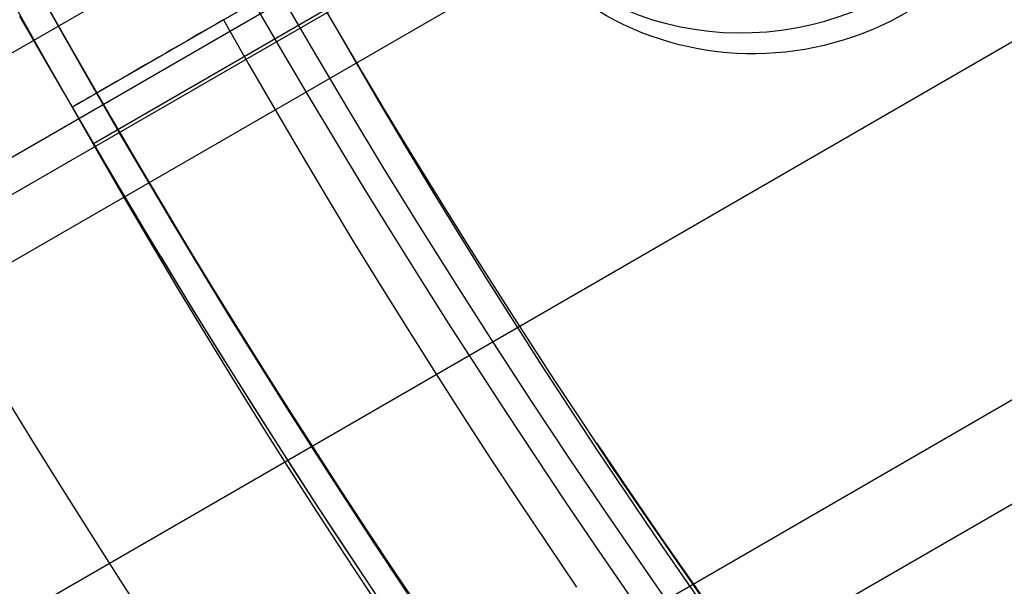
# Model space of a CAD drawing. Extents: x 16051 to 17254, y -2088 to -1046.
# Tile 11 of 62: x 16588 to 16597, y -1746 to -1741. Entities that reach past the tile are written whole.
import ezdxf

# ---------------------------------------------------------------- set-up
doc = ezdxf.new("R2010")
doc.units = 0
doc.layers.get('0').update_dxf_attribs({"linetype": 'CONTINUOUS'})
doc.layers.add('COLOR', color=7, linetype='CONTINUOUS')

msp = doc.modelspace()

# ---------------------------------------------------------------- linework, layer by layer
for p, q in [((16605.7104338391, -1736.094695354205, 63.8579170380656), (16082.53448333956, -2038.150471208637, 63.85791703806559)), ((16083.86420221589, -2040.453611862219, 63.48758380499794), (16607.24917178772, -1738.277158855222, 63.48758378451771)), ((16607.72766393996, -1738.897666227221, 63.06464031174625), (16084.25251285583, -2041.126185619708, 63.06464031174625)), ((16080.42814318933, -2034.50218305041, 65.07413726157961), (16591.79983293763, -1739.261600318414, 65.07413726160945)), ((16592.11351123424, -1739.977263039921, 64.65119377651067), (16080.81645381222, -2035.174756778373, 64.65119377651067)), ((16080.95424068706, -2035.413410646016, 66.39653443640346), (16592.24692152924, -1740.21844372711, 66.39653443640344)), ((16081.20476443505, -2035.847330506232, 64.2282502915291), (16592.6775109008, -1740.548402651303, 64.2282502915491)), ((16588.57373831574, -1741.889158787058, 89.37470231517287), (16590.56559674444, -1740.739158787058, 89.37470231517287)), ((16588.75529547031, -1742.201840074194, 68.94951318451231), (16590.74717895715, -1741.051825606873, 68.94951318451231)), ((16588.57373831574, -1741.889158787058, 48.00000292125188), (16588.57373831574, -1741.889158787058, 63.3477957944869)), ((16588.57373831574, -1741.889158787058, 69.03298785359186), (16588.57373831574, -1741.889158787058, 89.37470231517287))]:
    msp.add_line(p, q)
at = {"extrusion": (0.1124755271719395, -0.1948133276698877, 0.9743700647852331)}
msp.add_lwpolyline([(13495.18169053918, -9537.311666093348), (13495.18348333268, -9536.785727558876), (13495.18888227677, -9536.258301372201), (13495.19791801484, -9535.729420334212), (13495.21062091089, -9535.199117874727), (13495.22702103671, -9534.667428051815), (13495.24714815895, -9534.13438555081), (13495.2710317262, -9533.60002568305), (13495.29870085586, -9533.0643843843), (13495.33018432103, -9532.527498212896), (13495.36551053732, -9531.98940434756), (13495.40470754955, -9531.450140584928), (13495.44780301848, -9530.909745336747), (13495.49482420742, -9530.36825762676), (13495.54579796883, -9529.825717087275), (13495.60075073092, -9529.282163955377), (13495.65970848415, -9528.737639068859), (13495.7226967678, -9528.19218386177), (13495.78974065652, -9527.64584035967), (13495.8608647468, -9527.098651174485), (13495.93609314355, -9526.550659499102), (13496.01544944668, -9526.001909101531), (13496.09895673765, -9525.452444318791), (13496.18663756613, -9524.902310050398), (13496.27851393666, -9524.351551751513), (13496.37460729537, -9523.80021542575), (13496.47493851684, -9523.24834761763), (13496.57952789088, -9522.695995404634), (13496.68839510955, -9522.143206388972), (13496.80155925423, -9521.590028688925), (13496.91903878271, -9521.036510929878), (13497.04085151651, -9520.48270223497), (13497.16701462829, -9519.928652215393), (13497.29754462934, -9519.374410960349), (13497.4324573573, -9518.820029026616), (13497.57176796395, -9518.2655574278), (13497.71549090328, -9517.71104762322), (13497.86363991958, -9517.156551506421), (13498.01622803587, -9516.602121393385), (13498.17326754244, -9516.047810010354), (13498.3347699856, -9515.493670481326), (13498.5007461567, -9514.93975631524), (13498.67120608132, -9514.386121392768), (13498.84615900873, -9513.832819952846), (13499.0256134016, -9513.279906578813), (13499.20957692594, -9512.727436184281), (13499.39805644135, -9512.17546399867), (13499.59105799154, -9511.624045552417), (13499.78858679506, -9511.073236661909), (13499.99064723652, -9510.523093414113), (13500.19724285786, -9509.973672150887), (13500.40837635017, -9509.425029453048), (13500.62404954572, -9508.877222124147), (13500.8442634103, -9508.330307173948), (13501.06901803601, -9507.784341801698), (13501.29831263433, -9507.239383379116), (13501.53214552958, -9506.695489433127), (13501.77051415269, -9506.152717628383), (13502.01341503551, -9505.61112574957), (13502.26084380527, -9505.070771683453), (13502.51279517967, -9504.531713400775), (13502.76926296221, -9503.994008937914), (13503.03024003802, -9503.457716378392), (13503.29571837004, -9502.922893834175), (13503.56568899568, -9502.38959942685), (13503.8401420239, -9501.857891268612), (13504.11906663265, -9501.327827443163), (13504.40245106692, -9500.799465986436), (13504.690282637, -9500.272864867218), (13504.9825477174, -9499.748081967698), (13505.27923174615, -9499.225175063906), (13505.58031922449, -9498.70420180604), (13505.88579371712, -9498.185219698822), (13506.19563785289, -9497.6682860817), (13506.50983332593, -9497.15345810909), (13506.82836089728, -9496.640792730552), (13507.15120039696, -9496.130346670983), (13507.47833072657, -9495.622176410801), (13507.80972986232, -9495.11633816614), (13508.14537485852, -9494.612887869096), (13508.48524185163, -9494.111881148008), (13508.8293060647, -9493.6133733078), (13509.17754181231, -9493.117419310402), (13509.52992250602, -9492.624073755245), (13509.88642066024, -9492.133390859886), (13510.24700789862, -9491.64542444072), (13510.61165496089, -9491.160227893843), (13510.98033171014, -9490.677854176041), (13511.3530071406, -9490.198355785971), (13511.72964938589, -9489.721784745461), (13512.11022572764, -9489.248192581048), (13512.49470260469, -9488.777630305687), (13512.88304562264, -9488.310148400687), (13513.27521956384, -9487.845796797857), (13513.67118839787, -9487.384624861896), (13514.07091529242, -9486.926681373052), (13514.47436262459, -9486.472014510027), (13514.88149199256, -9486.020671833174), (13515.29226422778, -9485.572700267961), (13515.70663940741, -9485.12814608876), (13516.12457686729, -9484.687054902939), (13516.54603521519, -9484.249471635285), (13516.97097234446, -9483.815440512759), (13517.39934544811, -9483.385005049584), (13517.8311110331, -9482.958208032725), (13518.26622493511, -9482.535091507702), (13518.70464233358, -9482.115696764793), (13519.14631776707, -9481.700064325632), (13519.59120514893, -9481.288233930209), (13520.03925778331, -9480.880244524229), (13520.49042838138, -9480.476134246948), (13520.94466907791, -9480.075940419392), (13521.40193144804, -9479.679699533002), (13521.86216652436, -9479.287447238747), (13522.32532481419, -9478.899218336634), (13522.7913563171, -9478.515046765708), (13523.26021054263, -9478.134965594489), (13523.73183652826, -9477.75900701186), (13524.20618285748, -9477.38720231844), (13524.68319767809, -9477.019581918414), (13525.16282872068, -9476.656175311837), (13525.6450233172, -9476.297011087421), (13526.12972841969, -9475.942116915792), (13526.61689061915, -9475.59151954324), (13527.10645616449, -9475.245244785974), (13527.59837098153, -9474.903317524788), (13528.09258069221, -9474.565761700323), (13528.58903063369, -9474.232600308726), (13529.08766587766, -9473.90385539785)], dxfattribs=at)
at = {"extrusion": (0.1124755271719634, -0.1948133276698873, 0.9743700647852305)}
msp.add_lwpolyline([(13527.1957317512, -9473.903855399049), (13526.72031692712, -9474.238973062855), (13526.24715345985, -9474.57816434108), (13525.77629050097, -9474.921405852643), (13525.30777690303, -9475.268673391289), (13524.84166120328, -9475.61994193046), (13524.37799160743, -9475.975185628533), (13523.9168159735, -9476.334377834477), (13523.45818179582, -9476.697491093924), (13523.0021361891, -9477.064497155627), (13522.54872587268, -9477.435366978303), (13522.09799715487, -9477.810070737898), (13521.64999591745, -9478.18857783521), (13521.2047676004, -9478.570856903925), (13520.76235718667, -9478.956875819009), (13520.32280918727, -9479.346601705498), (13519.88616762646, -9479.740000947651), (13519.45247602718, -9480.137039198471), (13519.02177739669, -9480.537681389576), (13518.59411421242, -9480.941891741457), (13518.1695284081, -9481.349633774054), (13517.74806136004, -9481.760870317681), (13517.32975387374, -9482.175563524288), (13516.91464617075, -9482.593674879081), (13516.50277787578, -9483.015165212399), (13516.09418800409, -9483.439994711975), (13515.68891494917, -9483.868122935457), (13515.28699647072, -9484.299508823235), (13514.88846968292, -9484.734110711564), (13514.49337104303, -9485.171886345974), (13514.10173634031, -9485.612792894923), (13513.71360068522, -9486.05678696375), (13513.32899849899, -9486.503824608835), (13512.94796350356, -9486.95386135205), (13512.57052871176, -9487.406852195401), (13512.19672641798, -9487.86275163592), (13511.82658818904, -9488.321513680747), (13511.46014485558, -9488.783091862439), (13511.09742650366, -9489.247439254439), (13510.73846246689, -9489.714508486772), (13510.38328131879, -9490.184251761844), (13510.0319108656, -9490.656620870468), (13509.68437813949, -9491.131567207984), (13509.34070939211, -9491.609041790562), (13509.00093008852, -9492.08899527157), (13508.66506490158, -9492.571377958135), (13508.33313770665, -9493.05613982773), (13508.00517157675, -9493.543230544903), (13507.68118877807, -9494.032599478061), (13507.36121076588, -9494.524195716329), (13507.04525818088, -9495.017968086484), (13506.73335084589, -9495.51386516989), (13506.425507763, -9496.011835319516), (13506.12174711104, -9496.511826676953), (13505.82208624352, -9497.01378718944), (13505.52654168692, -9497.517664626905), (13505.23512913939, -9498.023406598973), (13504.94786346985, -9498.530960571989), (13504.66475871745, -9499.040273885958), (13504.38582809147, -9499.551293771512), (13504.11108397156, -9500.063967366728), (13503.84053790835, -9500.578241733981), (13503.57420062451, -9501.094063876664), (13503.31208201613, -9501.611380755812), (13503.05419115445, -9502.130139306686), (13502.80053628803, -9502.650286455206), (13502.55112484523, -9503.171769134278), (13502.30596343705, -9503.694534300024), (13502.06505786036, -9504.218528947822), (13501.82841310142, -9504.743700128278), (13501.59603333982, -9505.269994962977), (13501.36792195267, -9505.79736066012), (13501.14408151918, -9506.325744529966), (13500.92451382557, -9506.855094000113), (13500.70921987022, -9507.385356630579), (13500.49819986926, -9507.916480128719), (13500.29145326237, -9508.4484123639), (13500.08897871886, -9508.981101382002), (13499.89077414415, -9509.514495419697), (13499.69683668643, -9510.048542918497), (13499.50716274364, -9510.583192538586), (13499.32174797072, -9511.118393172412), (13499.14058728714, -9511.65409395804), (13498.96367488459, -9512.190244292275), (13498.79100423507, -9512.726793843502), (13498.62256809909, -9513.263692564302), (13498.45835853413, -9513.800890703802), (13498.29836690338, -9514.338338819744), (13498.1425838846, -9514.875987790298), (13497.99099947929, -9515.413788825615), (13497.84360302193, -9515.95169347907), (13497.70038318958, -9516.489653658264), (13497.56132801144, -9517.027621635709), (13497.42642487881, -9517.565550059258), (13497.29566055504, -9518.103391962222), (13497.16902118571, -9518.641100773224), (13497.046492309, -9519.178630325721), (13496.92805886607, -9519.71593486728), (13496.8137052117, -9520.252969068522), (13496.70341512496, -9520.78968803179), (13496.59717182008, -9521.326047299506), (13496.49495795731, -9521.86200286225), (13496.39675565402, -9522.397511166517), (13496.30254649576, -9522.932529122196), (13496.21231154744, -9523.467014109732), (13496.12603136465, -9524.000923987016), (13496.04368600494, -9524.534217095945), (13495.96525503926, -9525.06685226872), (13495.89071756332, -9525.598788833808), (13495.82005220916, -9526.129986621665), (13495.75323715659, -9526.660405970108), (13495.69025014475, -9527.190007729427), (13495.63106848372, -9527.718753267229), (13495.575669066, -9528.246604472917), (13495.52402837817, -9528.773523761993), (13495.47612251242, -9529.299474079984), (13495.43192717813, -9529.824418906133), (13495.39141771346, -9530.348322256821), (13495.35456909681, -9530.871148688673), (13495.3213559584, -9531.392863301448), (13495.29175259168, -9531.913431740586), (13495.26573296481, -9532.432820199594), (13495.24327073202, -9532.950995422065), (13495.22433924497, -9533.467924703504), (13495.20891156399, -9533.983575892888), (13495.19696046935, -9534.497917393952), (13495.18845847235, -9535.010918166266), (13495.18337782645, -9535.522547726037), (13495.18169053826, -9536.0327761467)], dxfattribs=at)
at = {"extrusion": (0.1124755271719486, -0.1948133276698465, 0.9743700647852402)}
msp.add_lwpolyline([(13532.64591988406, -9598.903855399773), (13532.13537028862, -9598.594887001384), (13531.62682447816, -9598.281222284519), (13531.12034287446, -9597.962880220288), (13530.61598570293, -9597.639880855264), (13530.11381297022, -9597.312245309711), (13529.61388444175, -9596.979995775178), (13529.11625961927, -9596.643155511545), (13528.62099771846, -9596.301748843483), (13528.12815764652, -9595.955801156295), (13527.63779797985, -9595.60533889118), (13527.14997694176, -9595.250389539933), (13526.66475238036, -9594.890981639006), (13526.1821817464, -9594.527144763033), (13525.70232207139, -9594.158909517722), (13525.22522994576, -9593.786307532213), (13524.7509614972, -9593.409371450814), (13524.27957236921, -9593.028134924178), (13523.81111769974, -9592.642632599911), (13523.34565210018, -9592.252900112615), (13522.88322963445, -9591.858974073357), (13522.4239037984, -9591.460892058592), (13521.9677274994, -9591.058692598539), (13521.51475303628, -9590.652415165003), (13521.06503207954, -9590.242100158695), (13520.6186156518, -9589.827788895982), (13520.17555410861, -9589.409523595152), (13519.73589711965, -9588.987347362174), (13519.29969365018, -9588.561304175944), (13518.86699194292, -9588.131438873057), (13518.43783950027, -9587.697797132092), (13518.01228306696, -9587.26042545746), (13517.59036861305, -9586.819371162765), (13517.17214131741, -9586.374682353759), (13516.75764555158, -9585.926407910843), (13516.3469248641, -9585.474597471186), (13515.94002196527, -9585.019301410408), (13515.53697871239, -9584.560570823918), (13515.13783609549, -9584.098457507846), (13514.74263422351, -9583.633013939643), (13514.351412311, -9583.164293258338), (13513.96420866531, -9582.69234924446), (13513.58106067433, -9582.217236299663), (13513.20200479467, -9581.739009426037), (13512.82707654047, -9581.257724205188), (13512.45631047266, -9580.773436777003), (13512.08974018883, -9580.286203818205), (13511.72739831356, -9579.796082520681), (13511.36931648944, -9579.303130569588), (13511.0155253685, -9578.807406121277), (13510.66605460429, -9578.308967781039), (13510.3209328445, -9577.807874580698), (13509.98018772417, -9577.304185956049), (13509.64384585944, -9576.797961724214), (13509.31193284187, -9576.289262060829), (13508.98447323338, -9575.778147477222), (13508.66149056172, -9575.264678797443), (13508.34300731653, -9574.748917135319), (13508.02904494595, -9574.230923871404), (13507.71962385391, -9573.71076062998), (13507.41476339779, -9573.188489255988), (13507.11448188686, -9572.664171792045), (13506.81879658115, -9572.13787045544), (13506.52772369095, -9571.60964761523), (13506.24127837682, -9571.079565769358), (13505.95947475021, -9570.547687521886), (13505.68232587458, -9570.014075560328), (13505.40984376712, -9569.47879263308), (13505.14203940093, -9568.941901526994), (13504.87892270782, -9568.40346504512), (13504.62050258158, -9567.863545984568), (13504.36678688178, -9567.32220711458), (13504.11778243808, -9566.77951115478), (13503.87349505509, -9566.235520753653), (13503.63392951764, -9565.690298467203), (13503.3990895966, -9565.143906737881), (13503.16897805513, -9564.596407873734), (13502.94359665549, -9564.047864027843), (13502.72294616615, -9563.498337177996), (13502.50702636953, -9562.94788910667), (13502.29583607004, -9562.396581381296), (13502.08937310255, -9561.844475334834), (13501.88763434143, -9561.291632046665), (13501.69061570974, -9560.738112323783), (13501.49831218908, -9560.183976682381), (13501.3107178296, -9559.629285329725), (13501.12782576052, -9559.074098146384), (13500.94962820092, -9558.518474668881), (13500.77611647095, -9557.96247407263), (13500.6072810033, -9557.406155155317), (13500.44311135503, -9556.84957632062), (13500.28359621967, -9556.292795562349), (13500.12872343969, -9555.735870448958), (13499.97848001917, -9555.178858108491), (13499.83285213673, -9554.621815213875), (13499.69182515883, -9554.064797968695), (13499.55538365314, -9553.50786209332), (13499.42351140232, -9552.95106281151), (13499.29619141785, -9552.394454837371), (13499.17340595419, -9551.838092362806), (13499.05513652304, -9551.282029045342), (13498.94136390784, -9550.726317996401), (13498.83206817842, -9550.171011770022), (13498.72722870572, -9549.616162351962), (13498.6268241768, -9549.06182114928), (13498.53083260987, -9548.508038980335), (13498.43923136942, -9547.954866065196), (13498.35199718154, -9547.402352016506), (13498.26910614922, -9546.850545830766), (13498.19053376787, -9546.299495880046), (13498.11625494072, -9545.749249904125), (13498.04624399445, -9545.199855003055), (13497.98047469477, -9544.651357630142), (13497.91892026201, -9544.103803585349), (13497.86155338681, -9543.557238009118), (13497.80834624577, -9543.011705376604), (13497.75927051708, -9542.467249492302), (13497.71429739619, -9541.923913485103), (13497.67339761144, -9541.381739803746), (13497.6365414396, -9540.840770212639), (13497.60369872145, -9540.301045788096), (13497.57483887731, -9539.762606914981), (13497.54993092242, -9539.225493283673), (13497.5289434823, -9538.689743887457), (13497.51184480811, -9538.155397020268), (13497.49860279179, -9537.622490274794), (13497.48918498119, -9537.09106054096), (13497.48355859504, -9536.56114400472), (13497.48169053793, -9536.032776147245)], dxfattribs=at)
at = {"extrusion": (0.1124755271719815, -0.194813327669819, 0.974370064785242)}
msp.add_lwpolyline([(13497.48169053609, -9537.311666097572), (13497.48344220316, -9537.823309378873), (13497.48871738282, -9538.336406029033), (13497.49754614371, -9538.850923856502), (13497.50995827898, -9539.366830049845), (13497.52598329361, -9539.88409117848), (13497.54565039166, -9540.402673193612), (13497.56898846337, -9540.922541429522), (13497.59602607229, -9541.443660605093), (13497.62679144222, -9541.965994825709), (13497.66131244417, -9542.489507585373), (13497.69961658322, -9543.01416176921), (13497.74173098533, -9543.539919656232), (13497.78768238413, -9544.066742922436), (13497.83749710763, -9544.594592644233), (13497.89120106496, -9545.123429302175), (13497.948819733, -9545.653212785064), (13498.01037814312, -9546.183902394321), (13498.07590086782, -9546.715456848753), (13498.14541200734, -9547.247834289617), (13498.21893517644, -9547.780992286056), (13498.29649349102, -9548.314887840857), (13498.37810955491, -9548.849477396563), (13498.46380544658, -9549.384716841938), (13498.55360270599, -9549.92056151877), (13498.64752232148, -9550.456966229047), (13498.74558471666, -9550.993885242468), (13498.84780973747, -9551.531272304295), (13498.95421663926, -9552.069080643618), (13499.06482407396, -9552.607262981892), (13499.17965007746, -9553.145771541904), (13499.29871205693, -9553.684558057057), (13499.42202677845, -9554.22357378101), (13499.54961035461, -9554.762769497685), (13499.68147823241, -9555.302095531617), (13499.81764518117, -9555.841501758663), (13499.95812528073, -9556.380937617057), (13500.10293190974, -9556.920352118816), (13500.25207773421, -9557.459693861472), (13500.40557469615, -9557.998911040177), (13500.56343400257, -9558.537951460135), (13500.72566611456, -9559.07676254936), (13500.89228073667, -9559.615291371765), (13501.06328680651, -9560.1534846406), (13501.23869248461, -9560.691288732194), (13501.41850514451, -9561.228649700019), (13501.60273136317, -9561.765513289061), (13501.79137691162, -9562.30182495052), (13501.98444674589, -9562.837529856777), (13502.18194499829, -9563.372572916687), (13502.38387496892, -9563.906898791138), (13502.59023911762, -9564.440451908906), (13502.80103905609, -9564.973176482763), (13503.01627554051, -9565.505016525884), (13503.23594846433, -9566.035915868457), (13503.46005685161, -9566.565818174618), (13503.68859885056, -9567.094666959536), (13503.92157172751, -9567.622405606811), (13504.15897186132, -9568.14897738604), (13504.40079473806, -9568.674325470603), (13504.64703494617, -9569.198392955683), (13504.89768617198, -9569.721122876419), (13505.15274119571, -9570.2424582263), (13505.41219188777, -9570.762341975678), (13505.67602920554, -9571.280717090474), (13505.94424319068, -9571.797526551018), (13506.21682296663, -9572.312713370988), (13506.49375673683, -9572.826220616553), (13506.77503178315, -9573.337991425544), (13507.06063446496, -9573.847969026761), (13507.35055021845, -9574.356096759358), (13507.64476355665, -9574.86231809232), (13507.94325806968, -9575.36657664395), (13508.2460164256, -9575.86881620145), (13508.55302037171, -9576.368980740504), (13508.86425073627, -9576.867014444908), (13509.17968743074, -9577.362861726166), (13509.49930945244, -9577.856467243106), (13509.8230948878, -9578.34777592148), (13510.1510209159, -9578.83673297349), (13510.48306381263, -9579.323283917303), (13510.81919895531, -9579.80737459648), (13511.15940082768, -9580.288951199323), (13511.50364302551, -9580.767960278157), (13511.85189826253, -9581.24434876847), (13512.20413837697, -9581.71806400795), (13512.56033433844, -9582.189053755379), (13512.92045625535, -9582.657266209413), (13513.2844733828, -9583.122650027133), (13513.65235413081, -9583.585154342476), (13514.02406607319, -9584.044728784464), (13514.39957595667, -9584.501323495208), (13514.77884971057, -9584.954889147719), (13515.1618524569, -9585.405376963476), (13515.54854852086, -9585.852738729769), (13515.93890144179, -9586.296926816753), (13516.33287398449, -9586.737894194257), (13516.73042815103, -9587.175594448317), (13517.13152519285, -9587.609981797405), (13517.53612562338, -9588.041011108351), (13517.9441892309, -9588.468637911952), (13518.35567509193, -9588.892818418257), (13518.77054158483, -9589.313509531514), (13519.18874640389, -9589.730668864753), (13519.61024657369, -9590.14425475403), (13520.0349984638, -9590.554226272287), (13520.46295780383, -9590.960543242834), (13520.8940796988, -9591.363166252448), (13521.32831864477, -9591.762056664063), (13521.76562854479, -9592.157176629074), (13522.20596272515, -9592.548489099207), (13522.64927395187, -9592.935957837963), (13523.09551444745, -9593.319547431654), (13523.54463590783, -9593.699223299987), (13523.99658951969, -9594.074951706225), (13524.45132597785, -9594.446699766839), (13524.9087955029, -9594.814435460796), (13525.3689478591, -9595.178127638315), (13525.83173237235, -9595.537746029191), (13526.29709794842, -9595.893261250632), (13526.76499309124, -9596.244644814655), (13527.23536592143, -9596.591869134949), (13527.70816419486, -9596.93490753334), (13528.1833353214, -9597.273734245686), (13528.66082638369, -9597.608324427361), (13529.14058415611, -9597.938654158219), (13529.62255512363, -9598.264700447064), (13530.10668550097, -9598.586441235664), (13530.59292125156, -9598.90385540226)], dxfattribs=at)
for points in [[(16590.56819518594, -1740.73765857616), (16590.78416941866, -1741.117546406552), (16591.00262861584, -1741.495869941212), (16591.22355881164, -1741.872620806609), (16591.44694604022, -1742.247790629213), (16591.67277633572, -1742.621371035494), (16591.90103573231, -1742.993353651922), (16592.13171026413, -1743.363730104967), (16592.36478596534, -1743.732492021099), (16592.60024887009, -1744.099631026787), (16592.83808501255, -1744.465138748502), (16593.07828042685, -1744.829006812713), (16593.32082114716, -1745.19122684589), (16593.56569320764, -1745.551790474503), (16593.81288264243, -1745.910689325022), (16594.06237548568, -1746.267915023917)], [(16588.12005946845, -1741.109301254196), (16588.34555813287, -1741.49993720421), (16588.57373831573, -1741.889158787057)], [(16589.87277642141, -1741.139158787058), (16590.09119537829, -1741.523346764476), (16590.31212742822, -1741.905952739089), (16590.53555844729, -1742.286968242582), (16590.76147431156, -1742.66638480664), (16590.98986089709, -1743.044193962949), (16591.22070407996, -1743.420387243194), (16591.45398973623, -1743.794956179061), (16591.68970374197, -1744.167892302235), (16591.92783197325, -1744.539187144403), (16592.16836030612, -1744.908832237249), (16592.41127461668, -1745.276819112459), (16592.65656078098, -1745.64313930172), (16592.90420467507, -1746.007784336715)], [(16588.57373831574, -1741.889158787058), (16588.79672400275, -1742.281379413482), (16589.02227532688, -1742.671984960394), (16589.2503778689, -1743.060966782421), (16589.48101720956, -1743.448316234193), (16589.71417892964, -1743.834024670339), (16589.94984860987, -1744.218083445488), (16590.18801183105, -1744.600483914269), (16590.42865417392, -1744.981217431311), (16590.67176121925, -1745.360275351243), (16590.9173185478, -1745.737649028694), (16591.16531174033, -1746.113329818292)]]:
    msp.add_lwpolyline(points)
at = {"extrusion": (0.1124755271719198, -0.1948133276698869, 0.9743700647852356)}
msp.add_lwpolyline([(13495.1816905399, -9536.032776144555), (13495.18343801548, -9536.552024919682), (13495.18870023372, -9537.072724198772), (13495.19750669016, -9537.59484242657), (13495.20988661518, -9538.118347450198), (13495.22586896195, -9538.643206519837), (13495.24548239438, -9539.169386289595), (13495.26875527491, -9539.696852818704), (13495.29571565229, -9540.225571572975), (13495.32639124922, -9540.755507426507), (13495.36080945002, -9541.286624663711), (13495.39899728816, -9541.818886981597), (13495.44098143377, -9542.352257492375), (13495.48678818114, -9542.886698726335), (13495.53644343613, -9543.42217263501), (13495.58997270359, -9543.958640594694), (13495.64740107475, -9544.496063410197), (13495.70875321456, -9545.03440131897), (13495.77405334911, -9545.573613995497), (13495.84332525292, -9546.113660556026), (13495.91659223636, -9546.654499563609), (13495.99387713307, -9547.196089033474), (13496.0752022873, -9547.738386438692), (13496.16058954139, -9548.281348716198), (13496.25006022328, -9548.82493227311), (13496.34363513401, -9549.369092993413), (13496.44133453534, -9549.913786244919), (13496.54317813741, -9550.458966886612), (13496.64918508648, -9551.004589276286), (13496.75937395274, -9551.550607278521), (13496.87376271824, -9552.096974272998), (13496.99236876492, -9552.643643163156), (13497.11520886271, -9553.190566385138), (13497.24229915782, -9553.737695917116), (13497.37365516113, -9554.284983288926), (13497.50929173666, -9554.832379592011), (13497.64922309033, -9555.379835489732), (13497.79346275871, -9555.927301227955), (13497.94202359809, -9556.474726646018), (13498.09491777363, -9557.022061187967), (13498.25215674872, -9557.569253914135), (13498.4137512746, -9558.116253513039), (13498.57971138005, -9558.66300831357), (13498.75004636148, -9559.20946629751), (13498.92476477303, -9559.75557511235), (13499.10387441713, -9560.301282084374), (13499.28738233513, -9560.846534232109), (13499.47529479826, -9561.391278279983), (13499.66761729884, -9561.935460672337), (13499.86435454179, -9562.47902758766), (13500.06551043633, -9563.021924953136), (13500.27108808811, -9563.56409845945), (13500.48108979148, -9564.10549357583), (13500.6955170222, -9564.646055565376), (13500.9143704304, -9565.18572950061), (13501.13764983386, -9565.724460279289), (13501.36535421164, -9566.262192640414), (13501.59748169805, -9566.7988711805), (13501.83402957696, -9567.334440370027), (13502.07499427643, -9567.868844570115), (13502.32037136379, -9568.402028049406), (13502.57015554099, -9568.933935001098), (13502.82434064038, -9569.464509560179), (13503.08291962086, -9569.993695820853), (13503.34588456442, -9570.521437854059), (13503.61322667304, -9571.047679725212), (13503.88493626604, -9571.572365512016), (13504.16100277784, -9572.095439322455), (13504.44141475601, -9572.61684531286), (13504.72615985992, -9573.136527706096), (13505.01522485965, -9573.654430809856), (13505.3085956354, -9574.170499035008), (13505.60625717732, -9574.684676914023), (13505.90819358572, -9575.196909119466), (13506.2143880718, -9575.707140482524), (13506.5248229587, -9576.21531601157), (13506.83947968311, -9576.721380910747), (13507.15833879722, -9577.22528059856), (13507.48137997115, -9577.726960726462), (13507.80858199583, -9578.226367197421), (13508.13992278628, -9578.723446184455), (13508.47537938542, -9579.218144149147), (13508.81492796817, -9579.71040786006), (13509.15854384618, -9580.20018441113), (13509.50620147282, -9580.687421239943), (13509.85787444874, -9581.172066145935), (13510.21353552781, -9581.65406730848), (13510.5731566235, -9582.133373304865), (13510.93670881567, -9582.609933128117), (13511.30416235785, -9583.083696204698), (13511.6754866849, -9583.554612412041), (13512.05065042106, -9584.022632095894), (13512.42962138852, -9584.48770608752), (13512.81236661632, -9584.949785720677), (13513.19885234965, -9585.408822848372), (13513.58904405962, -9585.86476985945), (13513.98290645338, -9586.317579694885), (13514.38040348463, -9586.767205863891), (13514.78149836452, -9587.213602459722), (13515.18615357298, -9587.656724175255), (13515.5943308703, -9588.09652631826), (13516.0059913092, -9588.5329648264), (13516.42109524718, -9588.965996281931), (13516.83960235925, -9589.3955779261), (13517.26147165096, -9589.821667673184), (13517.68666147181, -9590.244224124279), (13518.11512952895, -9590.66320658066), (13518.54683290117, -9591.07857505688), (13518.98172805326, -9591.490290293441), (13519.41977085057, -9591.898313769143), (13519.86091657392, -9592.302607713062), (13520.30511993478, -9592.70313511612), (13520.75233509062, -9593.099859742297), (13521.20251566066, -9593.492746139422), (13521.65561474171, -9593.881759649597), (13522.1115849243, -9594.26686641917), (13522.57037830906, -9594.648033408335), (13523.03194652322, -9595.025228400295), (13523.49624073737, -9595.39842000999), (13523.96321168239, -9595.767577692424), (13524.43280966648, -9596.13267175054), (13524.90498459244, -9596.493673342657), (13525.37968597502, -9596.85055448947), (13525.85686295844, -9597.203288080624), (13526.33646433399, -9597.551847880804), (13526.81843855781, -9597.896208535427), (13527.30273376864, -9598.236345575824), (13527.78929780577, -9598.57223542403), (13528.27807822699, -9598.903855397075)], dxfattribs=at)
at = {"extrusion": (0.1124755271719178, -0.194813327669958, 0.9743700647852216)}
msp.add_lwpolyline([(13526.43811428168, -9598.90385539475), (13525.97218354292, -9598.56653184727), (13525.50852413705, -9598.225272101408), (13525.0471829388, -9597.880099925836), (13524.58820651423, -9597.531039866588), (13524.13164110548, -9597.178117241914), (13523.67753261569, -9596.821358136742), (13523.22592659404, -9596.460789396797), (13522.77686822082, -9596.096438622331), (13522.33040229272, -9595.72833416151), (13521.8865732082, -9595.356505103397), (13521.44542495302, -9594.980981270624), (13521.00700108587, -9594.601793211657), (13520.57134472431, -9594.218972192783), (13520.13849853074, -9593.83255018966), (13519.70850469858, -9593.44255987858), (13519.2814049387, -9593.049034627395), (13518.85724046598, -9592.652008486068), (13518.43605198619, -9592.25151617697), (13518.01787968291, -9591.847593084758), (13517.60276320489, -9591.440275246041), (13517.19074165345, -9591.029599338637), (13516.78185357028, -9590.61560267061), (13516.3761369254, -9590.198323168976), (13515.97362910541, -9589.777799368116), (13515.574366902, -9589.3540703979), (13515.17838650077, -9588.92717597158), (13514.78572347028, -9588.49715637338), (13514.39641275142, -9588.06405244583), (13514.01048864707, -9587.627905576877), (13513.62798481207, -9587.18875768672), (13513.2489342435, -9586.746651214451), (13512.87336927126, -9586.301629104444), (13512.50132154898, -9585.853734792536), (13512.13282204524, -9585.40301219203), (13511.76790103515, -9584.949505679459), (13511.40658809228, -9584.4932600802), (13511.04891208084, -9584.0343206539), (13510.6949011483, -9583.57273307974), (13510.34458271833, -9583.10854344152), (13509.99798348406, -9582.641798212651), (13509.65512940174, -9582.172544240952), (13509.31604568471, -9581.700828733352), (13508.98075679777, -9581.22669924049), (13508.64928645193, -9580.750203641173), (13508.32165759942, -9580.271390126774), (13507.9978924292, -9579.790307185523), (13507.67801236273, -9579.30700358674), (13507.36203805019, -9578.82152836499), (13507.049989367, -9578.33393080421), (13506.74188541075, -9577.844260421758), (13506.43774449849, -9577.352566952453), (13506.13758416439, -9576.858900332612), (13505.84142115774, -9576.363310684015), (13505.54927144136, -9575.865848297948), (13505.26115019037, -9575.36656361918), (13504.97707179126, -9574.865507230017), (13504.69704984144, -9574.36272983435), (13504.42109714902, -9573.85828224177), (13504.14922573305, -9573.352215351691), (13503.88144682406, -9572.844580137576), (13503.61777086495, -9572.33542763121), (13503.35820751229, -9571.824808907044), (13503.10276563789, -9571.312775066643), (13502.85145333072, -9570.799377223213), (13502.60427789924, -9570.28466648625), (13502.36124587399, -9569.76869394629), (13502.12236301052, -9569.251510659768), (13501.88763429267, -9568.733167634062), (13501.65706393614, -9568.213715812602), (13501.43065539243, -9567.693206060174), (13501.20841135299, -9567.171689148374), (13500.99033375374, -9566.649215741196), (13500.77642377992, -9566.125836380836), (13500.56668187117, -9565.601601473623), (13500.36110772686, -9565.076561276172), (13500.15970031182, -9564.550765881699), (13499.96245786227, -9564.024265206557), (13499.76937789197, -9563.497108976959), (13499.58045719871, -9562.969346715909), (13499.39569187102, -9562.441027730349), (13499.21507729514, -9561.912201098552), (13499.03860816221, -9561.3829156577), (13498.86627847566, -9560.853219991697), (13498.69808155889, -9560.32316241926), (13498.53401006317, -9559.792790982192), (13498.37405597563, -9559.262153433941), (13498.21821062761, -9558.731297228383), (13498.06646470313, -9558.20026950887), (13497.91880824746, -9557.66911709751), (13497.77523067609, -9557.137886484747), (13497.63572078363, -9556.606623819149), (13497.50026675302, -9556.07537489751), (13497.36885616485, -9555.54418515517), (13497.24147600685, -9555.01309965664), (13497.1181126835, -9554.482163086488), (13496.99875202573, -9553.95141974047), (13496.88337930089, -9553.420913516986), (13496.77197922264, -9552.89068790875), (13496.6645359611, -9552.360785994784), (13496.56103315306, -9551.831250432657), (13496.46145391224, -9551.30212345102), (13496.3657808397, -9550.773446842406), (13496.2739960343, -9550.245261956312), (13496.18608110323, -9549.717609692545), (13496.10201717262, -9549.190530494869), (13496.02178489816, -9548.664064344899), (13495.94536447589, -9548.1382507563), (13495.87273565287, -9547.613128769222), (13495.80387773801, -9547.08873694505), (13495.73876961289, -9546.565113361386), (13495.6773897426, -9546.042295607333), (13495.6197161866, -9545.520320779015), (13495.56572660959, -9544.9992254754), (13495.51539829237, -9544.479045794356), (13495.46870814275, -9543.959817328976), (13495.42563270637, -9543.441575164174), (13495.38614817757, -9542.92435387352), (13495.35023041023, -9542.40818751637), (13495.31785492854, -9541.893109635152), (13495.28899693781, -9541.37915325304), (13495.26363133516, -9540.866350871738), (13495.24173272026, -9540.354734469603), (13495.2232754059, -9539.844335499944), (13495.20823342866, -9539.3351848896), (13495.19658055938, -9538.82731303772), (13495.18829031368, -9538.320749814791), (13495.18333596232, -9537.81552456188), (13495.18169054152, -9537.311666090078)], dxfattribs=at)
for centre, radius, start, end in [((16652.00356566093, -1705.267930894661, 89.37470231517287), 73.2424557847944, 30.0000000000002, 210.0000000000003), ((16652.00356566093, -1705.267930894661, 89.37470231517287), 73.2424557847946, 210.0000000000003, 30.00000000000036), ((16652.00356564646, -1705.267930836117, 88.63012703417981), 71.4445795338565, 210.0000000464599, 29.99999995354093), ((16652.00356566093, -1705.267930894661, 89.05580518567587), 71.21139006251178, 209.9999999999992, 29.99999999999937), ((16652.00356566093, -1705.267930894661, 245.6831232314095), 65.00000000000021, 209.9999999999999, 29.99999999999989), ((16652.00356566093, -1705.267930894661, 68.68735261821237), 73.24245578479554, 211.1713425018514, 311.592304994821), ((16652.00356566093, -1705.267930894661, 67.93735261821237), 70.94245578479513, 213.8367835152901, 313.7266063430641)]:
    msp.add_arc(centre, radius, start, end)
at = {"extrusion": (0, 0, -1)}
for centre, radius, start, end in [((-16652.00356566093, -1705.267930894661, -89.37470231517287), 70.94245578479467, 149.9999999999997, 329.9999999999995), ((-16652.00356566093, -1705.267930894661, -46.50000292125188), 70.94245578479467, 149.9999999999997, 329.9999999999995), ((-16652.00356566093, -1705.267930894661, -259.6250029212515), 65.00000000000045, 150.0000000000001, 329.9999999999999)]:
    msp.add_arc(centre, radius, start, end, dxfattribs=at)
at = {"extrusion": (0.1124755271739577, -0.1948133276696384, 0.97437006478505)}
msp.add_arc((13501.79775064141, -9536.961868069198, 2269.008559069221), 2.599999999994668, 89.99999999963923, 269.9999999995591, dxfattribs=at)
at = {"extrusion": (-0.1124755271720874, 0.1948133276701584, -0.9743700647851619)}
msp.add_arc((-13501.79775072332, -9536.961867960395, -2269.934260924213), 2.600000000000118, 269.9999999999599, 90.00000000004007, dxfattribs=at)
at = {"extrusion": (0.06896082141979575, -0.1194436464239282, 0.990443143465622)}
msp.add_arc((13501.80015250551, -9700.133795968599, 1415.756548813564), 2.599641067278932, 202.9361419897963, 269.9470596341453, dxfattribs=at)
at = {"extrusion": (-0.50000000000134, 0.8660254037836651, -1.670372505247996e-12)}
msp.add_arc((-13496.68169045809, 48.00000283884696, -9802.80713126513), 1.499999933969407, 269.9999974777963, 2.522183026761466e-06, dxfattribs=at)
at = {"layer": 'COLOR', "extrusion": (0, 0, -1)}
for centre, radius, start, end in [((-16652.00357279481, -1705.267947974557, 10.54089386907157), 152.392098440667, 333.3815781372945, 153.3815781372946), ((-16652.00357279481, -1705.267947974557, -18.68835025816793), 83.81579491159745, 333.3815781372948, 153.3815781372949), ((-16652.00357279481, -1705.267947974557, 10.54089386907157), 152.3920984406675, 153.3815781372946, 333.3815781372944), ((-16652.00357279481, -1705.267947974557, -43.50000292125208), 75.0000000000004, 243.3815781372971, 63.38157813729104), ((-16652.00357279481, -1705.267947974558, -32.97295255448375), 74.99999999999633, 243.3815781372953, 63.38157813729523), ((-16652.00357279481, -1705.267947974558, -33.39918206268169), 72.99999999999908, 243.3815781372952, 63.38157813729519), ((-16652.0035727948, -1705.267947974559, -43.50000292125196), 73.00000000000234, 243.3815781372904, 63.38157813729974), ((-16652.0035727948, -1705.267947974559, -43.50000292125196), 73.00000000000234, 243.3815781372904, 63.38157813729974), ((-16652.00357279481, -1705.267947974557, -18.68835025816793), 83.81579491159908, 153.3815781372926, 333.3815781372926), ((-16652.00357279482, -1705.26794797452, -22.44590218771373), 75.00000000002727, 243.3815781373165, 333.3815781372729), ((-16652.00357279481, -1705.267947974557, -17.30945272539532), 81.95014076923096, 314.1450398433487, 333.3815781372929)]:
    msp.add_arc(centre, radius, start, end, dxfattribs=at)
at = {"layer": 'COLOR'}
for centre, radius, start, end in [((16652.00357279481, -1705.267947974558, -35.79999945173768), 153, 26.61842186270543, 206.618421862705), ((16652.00357279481, -1705.267947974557, -11.46081713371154), 152.9999999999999, 26.61842186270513, 206.6184218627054), ((16652.00357279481, -1705.267947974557, -23.63040829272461), 153.0000000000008, 26.61842186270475, 206.6184218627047), ((16652.00357279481, -1705.267947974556, -10.90949982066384), 152.834295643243, 26.61842186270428, 206.6184218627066), ((16652.00357279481, -1705.267947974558, -35.79999945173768), 150, 26.61842186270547, 206.618421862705), ((16652.00357279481, -1705.267947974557, -11.46081713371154), 153, 206.6184218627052, 26.6184218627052), ((16652.00357279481, -1705.267947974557, -35.79999945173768), 153, 206.6184218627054, 26.61842186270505), ((16652.00357279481, -1705.267947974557, -23.63040829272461), 153.0000000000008, 206.618421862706, 26.61842186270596), ((16652.00357279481, -1705.267947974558, -10.90949982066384), 152.8342956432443, 206.6184218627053, 26.61842186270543), ((16652.00357279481, -1705.267947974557, -35.79999945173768), 150, 206.6184218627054, 26.61842186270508), ((16652.00357279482, -1705.267947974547, 23.29836120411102), 73.00000000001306, 208.2101890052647, 250.0317739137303)]:
    msp.add_arc(centre, radius, start, end, dxfattribs=at)

doc.saveas('drawing.dxf')
